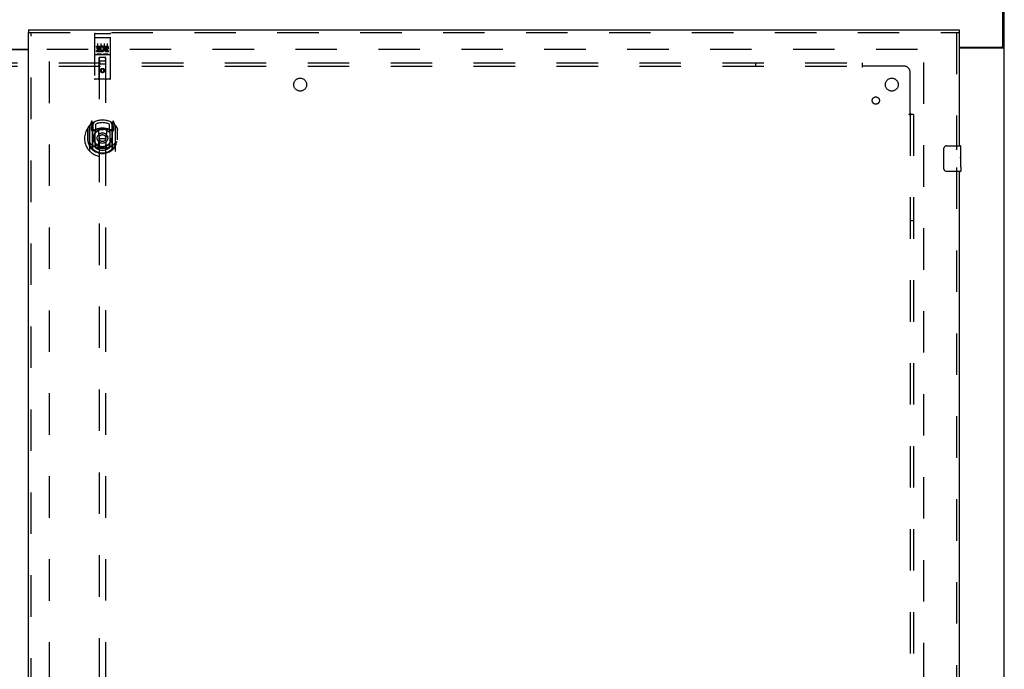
# Model space of a CAD drawing. Header units: inches. Extents: x 0 to 293, y 0 to 190.
# Tile 67 of 75: x 97 to 135, y 109 to 134. Entities that reach past the tile are written whole.
import ezdxf

# ---------------------------------------------------------------- set-up
doc = ezdxf.new("R2010")
doc.units = ezdxf.units.IN
doc.header["$LTSCALE"] = 16.12069
doc.header["$MEASUREMENT"] = 0
doc.linetypes.add('HIDDEN', pattern=[0.2, 0.1, -0.1])
doc.layers.get('0').update_dxf_attribs({"linetype": 'CONTINUOUS'})
for name, color, linetype in [('DEFAULT_2', 8, 'HIDDEN'), ('RIGHTHAND_DOOR_ASSEMBLY', 7, 'CONTINUOUS'), ('SUBPANEL', 7, 'CONTINUOUS')]:
    doc.layers.add(name, color=color, linetype=linetype)

msp = doc.modelspace()

# ---------------------------------------------------------------- linework, layer by layer
at = {"color": 3, "linetype": 'Continuous'}
for p, q in [((135.275, 133.132), (135.275, 136.489)), ((135.327, 56.593), (135.327, 136.385)), ((95.515, 132.989), (97.39, 132.989)), ((95.515, 132.974), (97.39, 132.974)), ((133.577, 133.072), (135.215, 133.072)), ((133.577, 133.041), (135.287, 133.041))]:
    msp.add_line(p, q, dxfattribs=at)
at = {"color": 7, "linetype": 'Continuous'}
for p, q in [((135.223, 133.073), (135.223, 133.072)), ((135.223, 133.072), (135.327, 133.072))]:
    msp.add_line(p, q, dxfattribs=at)
for points in [[(135.205, 133.041), (135.205, 133.042), (135.204, 133.044), (135.204, 133.046), (135.205, 133.047), (135.205, 133.049), (135.206, 133.051), (135.207, 133.053), (135.209, 133.054), (135.21, 133.056), (135.212, 133.057), (135.213, 133.059), (135.215, 133.06), (135.217, 133.061), (135.218, 133.063), (135.22, 133.064), (135.221, 133.066), (135.222, 133.067), (135.223, 133.069)], [(135.223, 133.069), (135.223, 133.07), (135.223, 133.072)]]:
    msp.add_lwpolyline(points, dxfattribs=at)
at = {"color": 3, "linetype": 'Continuous'}
msp.add_lwpolyline([(135.287, 133.041), (135.288, 133.043), (135.29, 133.044), (135.293, 133.046), (135.295, 133.047), (135.298, 133.049), (135.301, 133.05), (135.304, 133.052), (135.307, 133.053), (135.31, 133.055), (135.313, 133.056), (135.315, 133.058), (135.318, 133.059), (135.32, 133.061), (135.322, 133.063), (135.324, 133.064), (135.325, 133.066), (135.326, 133.068), (135.327, 133.069), (135.327, 133.07), (135.327, 133.072)], dxfattribs=at)
msp.add_arc((135.215, 133.132), 0.06, 270, 360, dxfattribs=at)
at = {"layer": 'DEFAULT_2', "color": 8, "linetype": 'HIDDEN'}
for p, q in [((98.098, 132.989), (132.188, 132.989)), ((98.202, 59.968), (98.202, 133.01)), ((132.202, 59.937), (132.202, 133.041))]:
    msp.add_line(p, q, dxfattribs=at)
at = {"layer": 'RIGHTHAND_DOOR_ASSEMBLY', "color": 7, "linetype": 'Continuous'}
for p, q in [((97.39, 133.739), (97.39, 133.635)), ((133.577, 133.739), (133.577, 133.635)), ((132.982, 128.339), (132.982, 129.139)), ((133.082, 129.239), (133.622, 129.239)), ((133.637, 129.085), (133.63, 129.085)), ((133.63, 129.085), (133.63, 128.855)), ((133.637, 128.66), (133.637, 129.224)), ((133.637, 128.917), (133.63, 128.917)), ((133.637, 128.855), (133.63, 128.855)), ((133.637, 128.819), (133.631, 128.819)), ((133.636, 128.687), (133.637, 128.687)), ((133.637, 128.401), (133.637, 128.658)), ((133.637, 128.624), (133.63, 128.624)), ((133.63, 128.624), (133.63, 128.488)), ((133.631, 128.456), (133.637, 128.456)), ((133.637, 128.4), (133.637, 128.254)), ((133.622, 128.239), (133.082, 128.239))]:
    msp.add_line(p, q, dxfattribs=at)
at = {"layer": 'RIGHTHAND_DOOR_ASSEMBLY', "color": 3, "linetype": 'Continuous'}
for p, q in [((97.39, 133.739), (133.577, 133.739)), ((97.39, 59.343), (97.39, 133.635)), ((133.577, 133.635), (133.577, 129.239)), ((133.577, 128.239), (133.577, 107.739))]:
    msp.add_line(p, q, dxfattribs=at)
at = {"layer": 'RIGHTHAND_DOOR_ASSEMBLY', "color": 8, "linetype": 'HIDDEN'}
for p, q in [((97.39, 133.635), (133.577, 133.635)), ((97.494, 59.343), (97.494, 133.635)), ((99.982, 133.607), (100.547, 133.607)), ((133.473, 133.635), (133.473, 129.084)), ((99.952, 133.577), (99.952, 131.852)), ((99.969, 133.448), (99.968, 133.448)), ((99.97, 133.448), (99.969, 133.448)), ((99.97, 133.448), (99.97, 133.448)), ((99.971, 133.448), (99.97, 133.448)), ((99.972, 133.448), (99.971, 133.448)), ((99.973, 133.448), (99.972, 133.448)), ((99.973, 133.448), (99.973, 133.448)), ((99.974, 133.448), (99.973, 133.448)), ((99.975, 133.448), (99.974, 133.448)), ((99.976, 133.448), (99.975, 133.448)), ((99.977, 133.449), (99.976, 133.448)), ((99.978, 133.449), (99.977, 133.449)), ((99.978, 133.449), (99.978, 133.449)), ((99.979, 133.449), (99.978, 133.449)), ((99.98, 133.449), (99.979, 133.449)), ((99.981, 133.449), (99.98, 133.449)), ((99.982, 133.449), (99.981, 133.449)), ((99.982, 133.449), (100.547, 133.449)), ((100.547, 133.449), (100.548, 133.449)), ((100.548, 133.449), (100.549, 133.449)), ((100.549, 133.449), (100.55, 133.449)), ((100.55, 133.449), (100.551, 133.449)), ((100.551, 133.449), (100.551, 133.449)), ((100.551, 133.449), (100.552, 133.449)), ((100.552, 133.449), (100.553, 133.448)), ((100.553, 133.448), (100.554, 133.448)), ((100.554, 133.448), (100.555, 133.448)), ((100.555, 133.448), (100.555, 133.448)), ((100.555, 133.448), (100.556, 133.448)), ((100.556, 133.448), (100.557, 133.448)), ((100.557, 133.448), (100.558, 133.448)), ((100.558, 133.448), (100.559, 133.448)), ((100.559, 133.448), (100.559, 133.448)), ((100.559, 133.448), (100.56, 133.448)), ((100.577, 131.852), (100.577, 133.577)), ((100.033, 133.071), (100.033, 133.114)), ((100.033, 133.114), (100.189, 133.114)), ((100.033, 133.071), (100.146, 133.071)), ((100.033, 132.901), (100.033, 132.943)), ((100.033, 132.943), (100.146, 132.943)), ((100.033, 132.901), (100.189, 132.901)), ((100.054, 132.987), (100.054, 133.029)), ((100.054, 133.029), (100.146, 133.029)), ((100.054, 132.987), (100.146, 132.987)), ((100.077, 133.215), (100.077, 132.91)), ((100.146, 133.029), (100.146, 133.071)), ((100.146, 132.943), (100.146, 132.987)), ((100.189, 132.936), (100.189, 133.114)), ((100.189, 132.936), (100.202, 132.955)), ((100.189, 132.901), (100.189, 132.913)), ((100.192, 132.911), (100.189, 132.913)), ((100.213, 133.066), (100.196, 133.105)), ((100.202, 133.215), (100.202, 132.91)), ((100.327, 133.215), (100.327, 132.91)), ((100.345, 133.071), (100.345, 133.114)), ((100.345, 133.114), (100.438, 133.114)), ((100.345, 133.071), (100.438, 133.071)), ((100.405, 132.987), (100.451, 132.987)), ((100.409, 133.028), (100.438, 133.028)), ((100.409, 132.943), (100.502, 132.943)), ((100.409, 132.901), (100.502, 132.901)), ((100.452, 133.215), (100.452, 132.91)), ((100.502, 132.901), (100.502, 132.943)), ((99.982, 132.779), (100.547, 132.779)), ((100.226, 132.795), (100.054, 132.795)), ((100.135, 131.852), (100.138, 132.662)), ((100.14, 132.662), (100.138, 132.662)), ((100.14, 132.662), (100.14, 98.66)), ((100.39, 132.662), (100.14, 132.662)), ((100.18, 132.537), (100.35, 132.537)), ((100.476, 132.795), (100.304, 132.795)), ((100.39, 98.66), (100.39, 132.662)), ((100.391, 132.662), (100.39, 132.662)), ((100.395, 131.852), (100.391, 132.662)), ((100.392, 132.412), (100.137, 132.412)), ((100.265, 132.233), (100.202, 132.197)), ((100.202, 132.197), (100.202, 132.125)), ((100.202, 132.197), (100.212, 132.192)), ((100.202, 132.125), (100.212, 132.131)), ((100.202, 132.125), (100.265, 132.089)), ((100.265, 132.222), (100.212, 132.192)), ((100.212, 132.192), (100.212, 132.131)), ((100.212, 132.131), (100.265, 132.101)), ((100.265, 132.233), (100.265, 132.222)), ((100.327, 132.197), (100.265, 132.233)), ((100.317, 132.192), (100.265, 132.222)), ((100.265, 132.101), (100.317, 132.131)), ((100.265, 132.089), (100.327, 132.125)), ((100.265, 132.089), (100.265, 132.101)), ((100.327, 132.197), (100.317, 132.192)), ((100.317, 132.131), (100.317, 132.192)), ((100.327, 132.125), (100.317, 132.131)), ((100.327, 132.125), (100.327, 132.197)), ((100.547, 131.822), (99.982, 131.822)), ((99.839, 130.187), (99.769, 130.012)), ((99.882, 130.104), (99.868, 130.184)), ((99.89, 130.057), (99.96, 130.166)), ((100.57, 130.166), (100.64, 130.057)), ((100.661, 130.184), (100.647, 130.104)), ((100.76, 130.012), (100.69, 130.187)), ((99.682, 129.906), (99.682, 129.518)), ((99.69, 129.929), (99.69, 129.471)), ((99.765, 130.001), (99.765, 129.034)), ((99.822, 129.997), (99.822, 129.847)), ((99.89, 129.997), (99.822, 129.997)), ((99.822, 129.847), (99.882, 129.847)), ((99.83, 129.989), (99.86, 129.943)), ((99.861, 130.108), (99.861, 130.107)), ((99.861, 130.107), (99.861, 130.107)), ((99.861, 130.107), (99.861, 130.107)), ((99.882, 129.088), (99.882, 130.104)), ((99.89, 129.113), (99.89, 130.116)), ((99.892, 130.091), (99.892, 129.884)), ((99.982, 129.846), (99.91, 129.846)), ((99.912, 129.864), (99.978, 129.864)), ((99.982, 129.205), (99.982, 129.836)), ((99.99, 130.069), (99.99, 129.816)), ((100.102, 129.862), (100.132, 129.518)), ((100.428, 129.862), (100.397, 129.518)), ((100.54, 129.816), (100.54, 130.069)), ((100.62, 129.846), (100.547, 129.846)), ((100.547, 129.836), (100.547, 129.205)), ((100.551, 129.864), (100.617, 129.864)), ((100.637, 129.884), (100.637, 130.091)), ((100.64, 129.113), (100.64, 130.116)), ((100.707, 129.997), (100.64, 129.997)), ((100.647, 130.104), (100.647, 129.088)), ((100.647, 129.847), (100.707, 129.847)), ((100.669, 130.107), (100.664, 130.11)), ((100.669, 129.943), (100.699, 129.989)), ((100.707, 129.847), (100.707, 129.997)), ((100.765, 129.034), (100.765, 130.001)), ((100.84, 129.929), (100.84, 129.471)), ((100.847, 129.518), (100.847, 129.906)), ((99.682, 129.518), (99.697, 129.518)), ((99.69, 129.471), (99.69, 129.468)), ((100.102, 129.178), (100.132, 129.518)), ((100.132, 129.518), (100.397, 129.518)), ((100.427, 129.178), (100.397, 129.518)), ((100.847, 129.518), (100.832, 129.518)), ((100.84, 129.471), (100.839, 129.468)), ((99.99, 129.255), (99.99, 129.152)), ((100.54, 129.152), (100.54, 129.255)), ((133.473, 128.394), (133.473, 107.584))]:
    msp.add_line(p, q, dxfattribs=at)
for points in [[(99.968, 133.448), (99.968, 133.448), (99.967, 133.448), (99.967, 133.448), (99.967, 133.448), (99.966, 133.447), (99.966, 133.447), (99.965, 133.447), (99.965, 133.447), (99.965, 133.447), (99.964, 133.447), (99.964, 133.447), (99.964, 133.447), (99.963, 133.447), (99.963, 133.447), (99.963, 133.447), (99.962, 133.447), (99.962, 133.447), (99.962, 133.447), (99.962, 133.447), (99.961, 133.447), (99.961, 133.446), (99.961, 133.446), (99.96, 133.446), (99.96, 133.446), (99.96, 133.446), (99.96, 133.446), (99.959, 133.446), (99.959, 133.446), (99.959, 133.446), (99.958, 133.446), (99.958, 133.446), (99.958, 133.446), (99.958, 133.446), (99.957, 133.445), (99.957, 133.445), (99.957, 133.445), (99.957, 133.445), (99.957, 133.445), (99.956, 133.445), (99.956, 133.445), (99.956, 133.445), (99.956, 133.445), (99.956, 133.445), (99.955, 133.445), (99.955, 133.444), (99.955, 133.444), (99.955, 133.444), (99.955, 133.444), (99.954, 133.444), (99.954, 133.444), (99.954, 133.444), (99.954, 133.444), (99.954, 133.444), (99.954, 133.444), (99.954, 133.443), (99.953, 133.443), (99.953, 133.443), (99.953, 133.443), (99.953, 133.443), (99.953, 133.443), (99.953, 133.443), (99.953, 133.443), (99.953, 133.443), (99.953, 133.443), (99.953, 133.442), (99.953, 133.442), (99.952, 133.442), (99.952, 133.442), (99.952, 133.442), (99.952, 133.442), (99.952, 133.442), (99.952, 133.442), (99.952, 133.442), (99.952, 133.442), (99.952, 133.441), (99.952, 133.441), (99.952, 133.441)], [(100.56, 133.448), (100.561, 133.448), (100.561, 133.448), (100.562, 133.448), (100.562, 133.448), (100.562, 133.448), (100.563, 133.448), (100.563, 133.447), (100.563, 133.447), (100.564, 133.447), (100.564, 133.447), (100.565, 133.447), (100.565, 133.447), (100.565, 133.447), (100.566, 133.447), (100.566, 133.447), (100.566, 133.447), (100.567, 133.447), (100.567, 133.447), (100.567, 133.447), (100.567, 133.447), (100.568, 133.447), (100.568, 133.447), (100.568, 133.446), (100.569, 133.446), (100.569, 133.446), (100.569, 133.446), (100.57, 133.446), (100.57, 133.446), (100.57, 133.446), (100.57, 133.446), (100.571, 133.446), (100.571, 133.446), (100.571, 133.446), (100.571, 133.446), (100.572, 133.446), (100.572, 133.445), (100.572, 133.445), (100.572, 133.445), (100.573, 133.445), (100.573, 133.445), (100.573, 133.445), (100.573, 133.445), (100.573, 133.445), (100.574, 133.445), (100.574, 133.445), (100.574, 133.445), (100.574, 133.444), (100.574, 133.444), (100.575, 133.444), (100.575, 133.444), (100.575, 133.444), (100.575, 133.444), (100.575, 133.444), (100.575, 133.444), (100.575, 133.444), (100.576, 133.444), (100.576, 133.443), (100.576, 133.443), (100.576, 133.443), (100.576, 133.443), (100.576, 133.443), (100.576, 133.443), (100.576, 133.443), (100.576, 133.443), (100.577, 133.443), (100.577, 133.443), (100.577, 133.442), (100.577, 133.442), (100.577, 133.442), (100.577, 133.442), (100.577, 133.442), (100.577, 133.442), (100.577, 133.442), (100.577, 133.442), (100.577, 133.442), (100.577, 133.442), (100.577, 133.441), (100.577, 133.441), (100.577, 133.441)], [(100.054, 132.795), (100.054, 132.795), (100.053, 132.795), (100.053, 132.795), (100.053, 132.795), (100.053, 132.795), (100.053, 132.795), (100.052, 132.795), (100.052, 132.795), (100.052, 132.795), (100.052, 132.795), (100.052, 132.795), (100.051, 132.795), (100.051, 132.795), (100.051, 132.795), (100.051, 132.795), (100.051, 132.795), (100.051, 132.795), (100.05, 132.795), (100.05, 132.795), (100.05, 132.795), (100.05, 132.795), (100.05, 132.795), (100.05, 132.795), (100.05, 132.795), (100.049, 132.795), (100.049, 132.795), (100.049, 132.795), (100.049, 132.795), (100.049, 132.795), (100.049, 132.795), (100.049, 132.795), (100.049, 132.795), (100.048, 132.795), (100.048, 132.795), (100.048, 132.795), (100.048, 132.795), (100.048, 132.795), (100.048, 132.796), (100.048, 132.796), (100.048, 132.796), (100.048, 132.796), (100.048, 132.796), (100.047, 132.796), (100.047, 132.796), (100.047, 132.796), (100.047, 132.796)], [(100.232, 132.796), (100.232, 132.796), (100.232, 132.796), (100.232, 132.796), (100.232, 132.796), (100.232, 132.796), (100.232, 132.796), (100.232, 132.796), (100.231, 132.796), (100.231, 132.795), (100.231, 132.795), (100.231, 132.795), (100.231, 132.795), (100.231, 132.795), (100.231, 132.795), (100.231, 132.795), (100.231, 132.795), (100.23, 132.795), (100.23, 132.795), (100.23, 132.795), (100.23, 132.795), (100.23, 132.795), (100.23, 132.795), (100.23, 132.795), (100.229, 132.795), (100.229, 132.795), (100.229, 132.795), (100.229, 132.795), (100.229, 132.795), (100.229, 132.795), (100.229, 132.795), (100.228, 132.795), (100.228, 132.795), (100.228, 132.795), (100.228, 132.795), (100.228, 132.795), (100.228, 132.795), (100.227, 132.795), (100.227, 132.795), (100.227, 132.795), (100.227, 132.795), (100.227, 132.795), (100.226, 132.795), (100.226, 132.795), (100.226, 132.795), (100.226, 132.795)], [(100.304, 132.795), (100.304, 132.795), (100.303, 132.795), (100.303, 132.795), (100.303, 132.795), (100.303, 132.795), (100.303, 132.795), (100.302, 132.795), (100.302, 132.795), (100.302, 132.795), (100.302, 132.795), (100.302, 132.795), (100.301, 132.795), (100.301, 132.795), (100.301, 132.795), (100.301, 132.795), (100.301, 132.795), (100.301, 132.795), (100.3, 132.795), (100.3, 132.795), (100.3, 132.795), (100.3, 132.795), (100.3, 132.795), (100.3, 132.795), (100.3, 132.795), (100.299, 132.795), (100.299, 132.795), (100.299, 132.795), (100.299, 132.795), (100.299, 132.795), (100.299, 132.795), (100.299, 132.795), (100.299, 132.795), (100.298, 132.795), (100.298, 132.795), (100.298, 132.795), (100.298, 132.795), (100.298, 132.795), (100.298, 132.796), (100.298, 132.796), (100.298, 132.796), (100.298, 132.796), (100.298, 132.796), (100.297, 132.796), (100.297, 132.796), (100.297, 132.796), (100.297, 132.796)], [(100.482, 132.796), (100.482, 132.796), (100.482, 132.796), (100.482, 132.796), (100.482, 132.796), (100.482, 132.796), (100.482, 132.796), (100.482, 132.796), (100.481, 132.796), (100.481, 132.795), (100.481, 132.795), (100.481, 132.795), (100.481, 132.795), (100.481, 132.795), (100.481, 132.795), (100.481, 132.795), (100.481, 132.795), (100.48, 132.795), (100.48, 132.795), (100.48, 132.795), (100.48, 132.795), (100.48, 132.795), (100.48, 132.795), (100.48, 132.795), (100.479, 132.795), (100.479, 132.795), (100.479, 132.795), (100.479, 132.795), (100.479, 132.795), (100.479, 132.795), (100.479, 132.795), (100.478, 132.795), (100.478, 132.795), (100.478, 132.795), (100.478, 132.795), (100.478, 132.795), (100.478, 132.795), (100.477, 132.795), (100.477, 132.795), (100.477, 132.795), (100.477, 132.795), (100.477, 132.795), (100.476, 132.795), (100.476, 132.795), (100.476, 132.795), (100.476, 132.795)], [(99.732, 129.404), (99.735, 129.399), (99.738, 129.394), (99.741, 129.389), (99.744, 129.384), (99.747, 129.38), (99.75, 129.376), (99.752, 129.372), (99.755, 129.368), (99.758, 129.364), (99.76, 129.361), (99.762, 129.357), (99.765, 129.354), (99.767, 129.351), (99.769, 129.347), (99.772, 129.344), (99.774, 129.342), (99.776, 129.339), (99.778, 129.336), (99.78, 129.334), (99.782, 129.331), (99.784, 129.329), (99.786, 129.327), (99.788, 129.324), (99.79, 129.322), (99.792, 129.32), (99.794, 129.318), (99.796, 129.316), (99.797, 129.315), (99.799, 129.313), (99.801, 129.311), (99.803, 129.31), (99.804, 129.308), (99.806, 129.307), (99.807, 129.305), (99.809, 129.304), (99.81, 129.303)], [(100.719, 129.303), (100.72, 129.304), (100.722, 129.305), (100.724, 129.307), (100.725, 129.308), (100.727, 129.31), (100.728, 129.311), (100.73, 129.313), (100.732, 129.315), (100.734, 129.316), (100.735, 129.318), (100.737, 129.32), (100.739, 129.322), (100.741, 129.324), (100.743, 129.327), (100.745, 129.329), (100.747, 129.331), (100.749, 129.334), (100.751, 129.336), (100.753, 129.339), (100.755, 129.342), (100.758, 129.344), (100.76, 129.347), (100.762, 129.35), (100.764, 129.354), (100.767, 129.357), (100.769, 129.36), (100.772, 129.364), (100.774, 129.368), (100.777, 129.372), (100.78, 129.376), (100.782, 129.38), (100.785, 129.384), (100.788, 129.389), (100.791, 129.394), (100.794, 129.399), (100.797, 129.404)], [(100.453, 129.161), (100.447, 129.159), (100.442, 129.158), (100.436, 129.157), (100.431, 129.155), (100.426, 129.154), (100.42, 129.153), (100.415, 129.151), (100.409, 129.15), (100.404, 129.149), (100.398, 129.148), (100.393, 129.147), (100.387, 129.146), (100.382, 129.145), (100.376, 129.144), (100.371, 129.143), (100.365, 129.142), (100.36, 129.142), (100.354, 129.141), (100.348, 129.14), (100.343, 129.14), (100.337, 129.139), (100.332, 129.138), (100.326, 129.138), (100.321, 129.137), (100.315, 129.137), (100.309, 129.137), (100.304, 129.136), (100.298, 129.136), (100.293, 129.136), (100.287, 129.135), (100.281, 129.135), (100.276, 129.135), (100.27, 129.135), (100.265, 129.135), (100.259, 129.135), (100.253, 129.135), (100.248, 129.135), (100.242, 129.135), (100.237, 129.136), (100.231, 129.136), (100.226, 129.136), (100.22, 129.137), (100.214, 129.137), (100.209, 129.137), (100.203, 129.138), (100.198, 129.138), (100.192, 129.139), (100.186, 129.14), (100.181, 129.14), (100.175, 129.141), (100.17, 129.142), (100.164, 129.142), (100.159, 129.143), (100.153, 129.144), (100.148, 129.145), (100.142, 129.146), (100.137, 129.147), (100.131, 129.148), (100.126, 129.149), (100.12, 129.15), (100.115, 129.151), (100.109, 129.153), (100.104, 129.154), (100.098, 129.155), (100.093, 129.157), (100.088, 129.158), (100.082, 129.159), (100.077, 129.161)]]:
    msp.add_lwpolyline(points, dxfattribs=at)
at = {"layer": 'RIGHTHAND_DOOR_ASSEMBLY', "color": 7, "linetype": 'Continuous'}
for points in [[(132.982, 129.139), (132.982, 129.145), (132.983, 129.152), (132.984, 129.158), (132.985, 129.164), (132.987, 129.17), (132.989, 129.175)], [(133.636, 128.685), (133.633, 128.719), (133.632, 128.731), (133.631, 128.743), (133.631, 128.756), (133.63, 128.768), (133.63, 128.781), (133.63, 128.794), (133.631, 128.807), (133.631, 128.819), (133.632, 128.832), (133.633, 128.844)], [(133.637, 128.658), (133.637, 128.666), (133.637, 128.675), (133.636, 128.685)], [(132.989, 128.303), (132.987, 128.309), (132.985, 128.315), (132.984, 128.32), (132.983, 128.327), (132.982, 128.333), (132.982, 128.339)], [(133.632, 128.451), (133.631, 128.46), (133.631, 128.469), (133.63, 128.478), (133.63, 128.488)], [(133.634, 128.427), (133.634, 128.434), (133.633, 128.442), (133.632, 128.451)], [(133.637, 128.4), (133.637, 128.404), (133.637, 128.408), (133.636, 128.414), (133.634, 128.427)]]:
    msp.add_lwpolyline(points, dxfattribs=at)
at = {"layer": 'RIGHTHAND_DOOR_ASSEMBLY', "color": 8, "linetype": 'HIDDEN'}
for centre, radius in [((100.265, 132.162), 0.085), ((100.265, 132.162), 0.0845), ((100.265, 129.536), 0.35), ((100.265, 129.536), 0.335), ((100.265, 129.536), 0.205), ((100.265, 129.536), 0.133)]:
    msp.add_circle(centre, radius, dxfattribs=at)
for centre, radius, start, end in [((99.982, 133.577), 0.03, 90, 180), ((100.547, 133.577), 0.03, 0, 90), ((100.239, 133.007), 0.107, 244.2636, 113.4027), ((100.239, 133.007), 0.0639, 234.8895, 113.4026), ((100.409, 132.964), 0.0635, 90, 270), ((100.409, 132.965), 0.0219, 100.307, 270), ((100.438, 133.049), 0.0644, 282.2995, 90.0775), ((100.438, 133.049), 0.0219, 269.9011, 90), ((99.982, 132.749), 0.03, 90, 180), ((100.18, 132.622), 0.04, 90, 180), ((100.18, 132.577), 0.04, 180, 270), ((100.35, 132.622), 0.04, 0, 90), ((100.35, 132.577), 0.04, 270, 360), ((100.547, 132.749), 0.03, 0, 90), ((99.982, 131.852), 0.03, 180, 270), ((100.105, 131.852), 0.03, 270, 360), ((100.425, 131.852), 0.03, 180, 270), ((100.547, 131.852), 0.03, 270, 360), ((100.265, 129.536), 0.7, 35.2961, 144.7039), ((99.853, 130.182), 0.015, 10, 158.1959), ((100.676, 130.182), 0.015, 21.8041, 170), ((100.265, 129.518), 0.7, 125.5126, 54.4874), ((99.71, 129.929), 0.02, 144.7039, 180), ((99.78, 130.001), 0.015, 135.0748, 180), ((99.835, 129.992), 0.005, 90, 212.6792), ((100.265, 129.205), 0.7, 53.2319, 126.7681), ((99.87, 130.071), 0.02, 0, 125.5126), ((99.702, 129.842), 0.188, 0, 32.6792), ((99.872, 130.091), 0.02, 0, 125.2543), ((99.91, 130.116), 0.02, 121.4688, 179.9992), ((99.91, 129.866), 0.02, 180, 270), ((99.912, 129.884), 0.02, 180, 270), ((99.978, 129.884), 0.02, 270, 293.464), ((99.997, 129.836), 0.015, 112.9863, 180), ((100.265, 129.223), 0.7, 66.536, 113.464), ((100.265, 129.536), 0.6, 62.7204, 117.2796), ((100.02, 129.816), 0.03, 180, 311.1261), ((100.265, 129.536), 0.343, 48.8739, 131.1261), ((100.082, 129.86), 0.02, 5.0796, 105.6131), ((100.448, 129.86), 0.02, 74.3869, 174.9204), ((100.51, 129.816), 0.03, 228.8739, 360), ((100.532, 129.836), 0.015, 0, 67.0137), ((100.551, 129.884), 0.02, 246.536, 270), ((100.617, 129.884), 0.02, 270, 360), ((100.62, 129.866), 0.02, 270, 360), ((100.62, 130.116), 0.02, 0, 58.5295), ((100.657, 130.091), 0.02, 54.7457, 180), ((100.66, 130.071), 0.02, 54.4874, 180), ((100.828, 129.842), 0.188, 147.3208, 180), ((100.695, 129.992), 0.005, 327.3208, 90), ((100.75, 130.001), 0.015, 0, 44.9252), ((100.82, 129.929), 0.02, 0, 35.2961), ((100.265, 129.52), 0.583, 180.2464, 359.7536), ((99.71, 129.471), 0.02, 180, 187.6622), ((100.265, 129.546), 0.58, 187.6622, 352.3378), ((100.82, 129.471), 0.02, 352.3378, 360), ((99.78, 129.034), 0.015, 180, 224.9252), ((100.265, 129.835), 0.7, 229.529, 310.471), ((99.897, 129.088), 0.015, 180, 229.6413), ((99.91, 129.113), 0.02, 180, 230.6594), ((99.997, 129.205), 0.015, 180, 247.0137), ((100.02, 129.255), 0.03, 48.8739, 180), ((100.265, 129.546), 0.48, 235.0461, 304.9539), ((100.265, 129.536), 0.343, 228.8739, 311.1261), ((100.082, 129.18), 0.02, 254.4248, 354.9204), ((100.447, 129.18), 0.02, 185.0796, 285.5752), ((100.51, 129.255), 0.03, 0, 131.1261), ((100.532, 129.205), 0.015, 292.9863, 360), ((100.62, 129.113), 0.02, 309.3378, 359.9984), ((100.632, 129.088), 0.015, 310.3587, 360), ((100.75, 129.034), 0.015, 315.0748, 360)]:
    msp.add_arc(centre, radius, start, end, dxfattribs=at)
at = {"layer": 'RIGHTHAND_DOOR_ASSEMBLY', "color": 7, "linetype": 'Continuous'}
for centre, radius, start, end in [((133.082, 129.139), 0.1, 90, 158.7946), ((133.622, 129.224), 0.015, 0, 90), ((133.082, 128.339), 0.1, 201.1999, 270), ((133.622, 128.254), 0.015, 270, 360)]:
    msp.add_arc(centre, radius, start, end, dxfattribs=at)
msp.add_ellipse((133.374, 128.823), major_axis=(0.263, 0), ratio=0.432808, start_param=0, end_param=0.179988, dxfattribs=at)
at = {"layer": 'SUBPANEL', "color": 8, "linetype": 'HIDDEN'}
for p, q in [((63.108, 132.458), (129.796, 132.458)), ((125.671, 132.333), (125.671, 132.458)), ((129.796, 132.458), (129.796, 132.371)), ((63.108, 132.333), (129.796, 132.333)), ((129.796, 132.371), (129.796, 132.292)), ((131.421, 132.333), (129.831, 132.333)), ((131.671, 130.493), (131.671, 132.083)), ((131.63, 130.458), (131.709, 130.458)), ((131.671, 130.458), (131.671, 62.52)), ((131.69, 130.475), (131.682, 130.482)), ((131.796, 130.458), (131.709, 130.458)), ((131.796, 130.458), (131.796, 62.52)), ((131.671, 126.333), (131.796, 126.333))]:
    msp.add_line(p, q, dxfattribs=at)
for points in [[(129.796, 132.371), (129.798, 132.369), (129.799, 132.367), (129.801, 132.364), (129.803, 132.362), (129.805, 132.36), (129.806, 132.358), (129.808, 132.357), (129.81, 132.355), (129.811, 132.353), (129.813, 132.352), (129.818, 132.346)], [(129.796, 132.292), (129.798, 132.293), (129.8, 132.294), (129.802, 132.295), (129.803, 132.296), (129.805, 132.297), (129.807, 132.298), (129.808, 132.3), (129.81, 132.302), (129.811, 132.303), (129.813, 132.305), (129.814, 132.307), (129.816, 132.31), (129.817, 132.312), (129.819, 132.314)], [(129.818, 132.346), (129.82, 132.344), (129.822, 132.342), (129.824, 132.34), (129.826, 132.338), (129.828, 132.336), (129.83, 132.335), (129.831, 132.333)], [(129.819, 132.314), (129.822, 132.319), (129.823, 132.322), (129.825, 132.324), (129.826, 132.327), (129.828, 132.329), (129.83, 132.331), (129.831, 132.333)], [(131.63, 130.458), (131.631, 130.46), (131.632, 130.462), (131.633, 130.464), (131.634, 130.465), (131.635, 130.467), (131.636, 130.469), (131.638, 130.47), (131.64, 130.472), (131.641, 130.473), (131.643, 130.475), (131.645, 130.476), (131.648, 130.478), (131.65, 130.479), (131.652, 130.481), (131.657, 130.484)], [(131.657, 130.484), (131.66, 130.485), (131.662, 130.487), (131.665, 130.488), (131.667, 130.49), (131.669, 130.492), (131.671, 130.493)], [(131.682, 130.482), (131.68, 130.484), (131.678, 130.486), (131.676, 130.488), (131.674, 130.49), (131.673, 130.492), (131.671, 130.493)], [(131.709, 130.458), (131.707, 130.46), (131.705, 130.461), (131.702, 130.463), (131.7, 130.465), (131.698, 130.467), (131.696, 130.468), (131.695, 130.47), (131.693, 130.472), (131.691, 130.473), (131.69, 130.475)]]:
    msp.add_lwpolyline(points, dxfattribs=at)
for centre, radius in [((107.952, 131.614), 0.25), ((130.952, 131.614), 0.25), ((130.333, 130.995), 0.141)]:
    msp.add_circle(centre, radius, dxfattribs=at)
msp.add_arc((131.421, 132.083), 0.25, 0, 90, dxfattribs=at)

doc.saveas('drawing.dxf')
